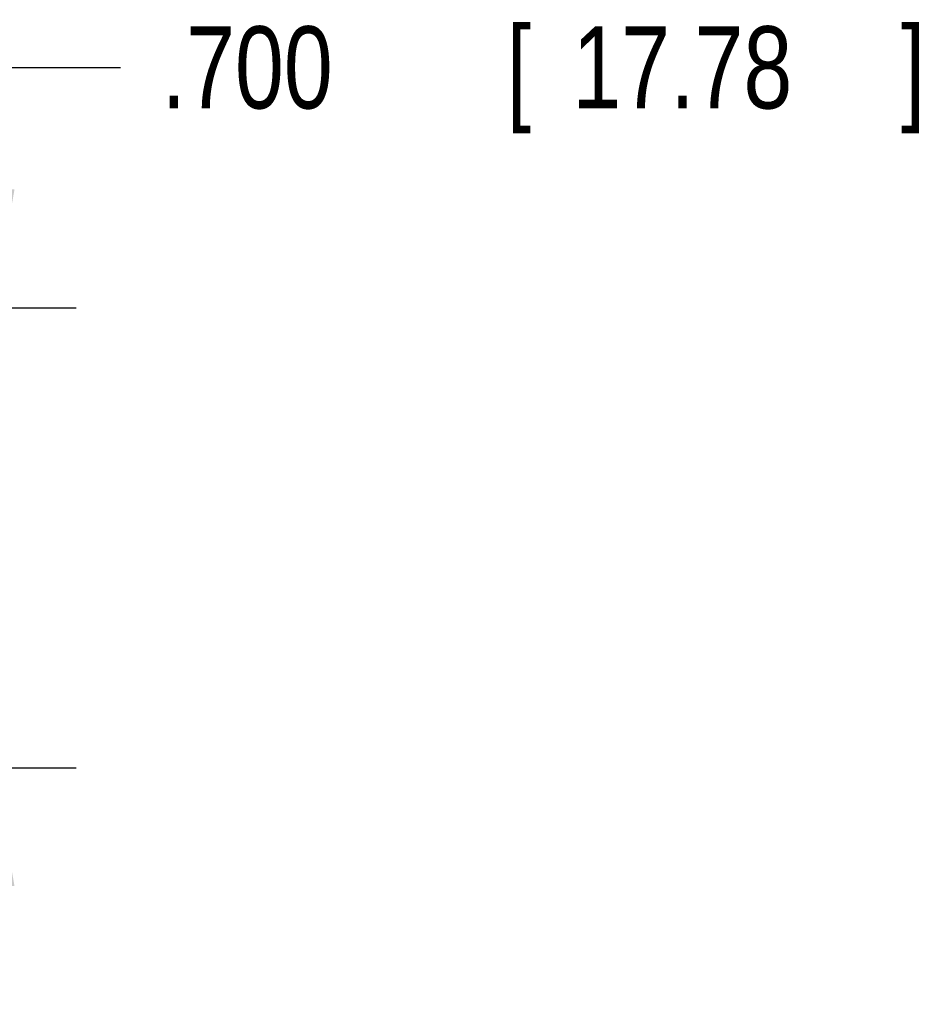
# Model space of a CAD drawing. Header units: inches. Extents: x 0.2 to 16.8, y 0.1 to 10.8.
# Tile 19 of 24: x 11.4 to 12.7, y 2.4 to 3.9. Entities that reach past the tile are written whole.
import ezdxf

# ---------------------------------------------------------------- set-up
doc = ezdxf.new("R2010")
doc.units = ezdxf.units.IN
doc.header["$LTSCALE"] = 0.935
doc.header["$MEASUREMENT"] = 0
doc.layers.get('0').update_dxf_attribs({"linetype": 'CONTINUOUS'})
doc.layers.add('DIMENSIONS', color=7, linetype='CONTINUOUS')
doc.styles.get("Standard").update_dxf_attribs({"font": 'txt', "width": 0.8})
doc.dimstyles.new('DIMSTYLE_1', dxfattribs={"dimtxt": 0.125, "dimasz": 0.18, "dimexe": 0.18, "dimexo": 0.0625, "dimgap": 0.09, "dimtad": 0, "dimtih": 1, "dimtoh": 1, "dimdec": 3, "dimzin": 4, "dimdsep": 46, "dimtxsty": 'STANDARD', "dimblk": '_FILLED', "dimblk1": '_FILLED', "dimblk2": '_FILLED', "dimcen": 0.09, "dimadec": 0, "dimazin": 0, "dimtp": 0.01, "dimtm": 0.01, "dimtfac": 1, "dimtdec": 3, "dimtofl": 0, "dimtmove": 0, "dimatfit": 3, "dimldrblk": '_FILLED', "dimfxl": 1, "dimtolj": 1, "dimtzin": 4, "dimarcsym": 0})

# ---------------------------------------------------------------- blocks, each defined once
blk = doc.blocks.new('_FILLED')
at = {"color": 0, "linetype": 'BYBLOCK'}
blk.add_solid([(0, 0), (-1, 0.1736), (-1, -0.1736)], dxfattribs=at)
blk = doc.blocks.new('*D6')
at = {"layer": 'DIMENSIONS', "color": 2, "linetype": 'CONTINUOUS'}
for p, q in [((11.3205, 3.482), (11.3205, 3.8478)), ((11.3205, 3.8478), (11.5133, 3.8478)), ((9.475, 3.482), (11.4455, 3.482)), ((9.475, 2.782), (11.4455, 2.782)), ((11.3205, 2.782), (11.3205, 2.422))]:
    blk.add_line(p, q, dxfattribs=at)
at = {"layer": 'DIMENSIONS', "color": 2, "linetype": 'CONTINUOUS', "xscale": 0.18, "yscale": 0.18, "zscale": 0.18}
for p, rotation in [((11.3205, 3.482), 270), ((11.3205, 2.782), 90)]:
    blk.add_blockref('_FILLED', p, dxfattribs=dict(at, rotation=rotation))
at = {"layer": 'DIMENSIONS', "color": 2, "linetype": 'CONTINUOUS', "width": 0.8}
for s, p in [('.700', (11.5758, 3.7853)), ('[', (12.1008, 3.7853)), ('17.78', (12.2008, 3.7853)), (']', (12.7008, 3.7853))]:
    blk.add_text(s, height=0.125, dxfattribs=at).set_placement(p)

msp = doc.modelspace()

# ---------------------------------------------------------------- dimensions: what is measured, and where the dimension line sits
at = {"layer": 'DIMENSIONS', "color": 2, "linetype": 'CONTINUOUS'}
dim = msp.add_linear_dim(base=(11.3205, 3.482), p1=(9.475, 2.782), p2=(9.475, 3.482), angle=90, dimstyle='DIMSTYLE_1', dxfattribs=at)
dim.commit()
dim.dimension.update_dxf_attribs({"geometry": '*D6', "text_midpoint": (12.1883, 3.8478), "dimtype": 160})

doc.saveas('drawing.dxf')
